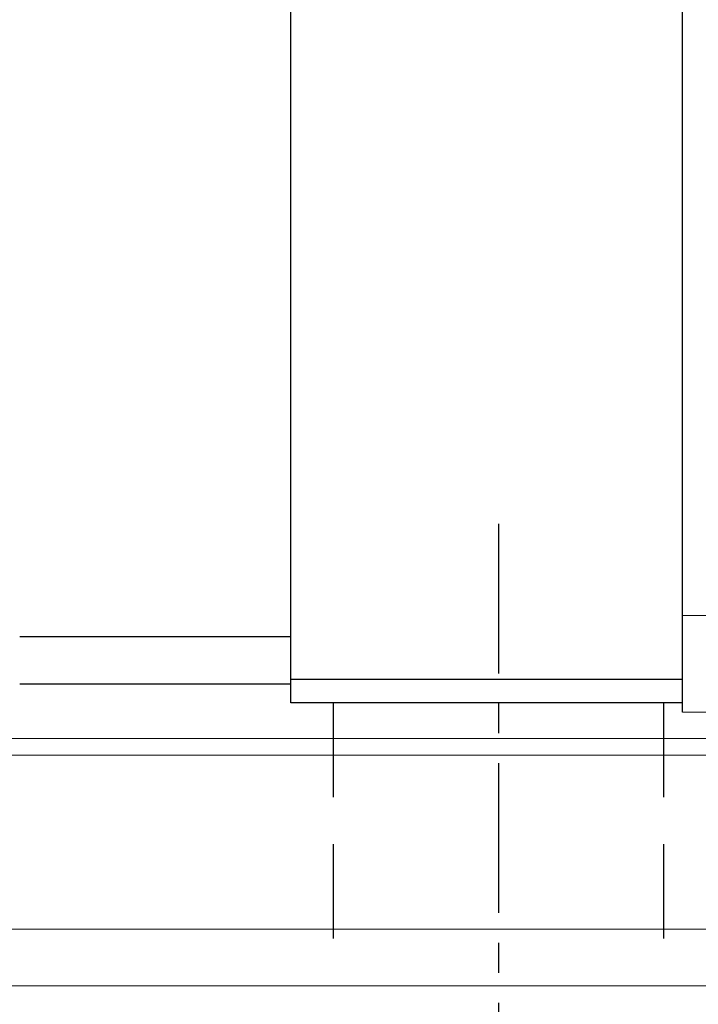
# Model space of a CAD drawing. Header units: millimetres. Extents: x 300 to 581, y 283 to 374.
# Tile 4 of 55: x 485 to 500, y 301 to 322. Entities that reach past the tile are written whole.
import ezdxf

# ---------------------------------------------------------------- set-up
doc = ezdxf.new("R2010")
doc.units = ezdxf.units.MM
doc.linetypes.add('CENTER', pattern=[10.16, 6.35, -1.27, 1.27, -1.27])
doc.linetypes.add('DASHED', pattern=[0.75, 0.5, -0.25])
for name, color, linetype in [('2', 7, 'Continuous'), ('CL', 1, 'CENTER'), ('HID', 2, 'DASHED'), ('OUT', 3, 'Continuous')]:
    doc.layers.add(name, color=color, linetype=linetype)

msp = doc.modelspace()

# ---------------------------------------------------------------- linework, layer by layer
at = {"layer": '2', "color": 0, "linetype": 'Continuous'}
for p, q in [((499.255, 307.142), (499.255, 334.342)), ((490.955, 307.343), (490.955, 333.843)), ((490.955, 308.743), (485.205, 308.743)), ((490.955, 307.843), (499.255, 307.843)), ((485.205, 307.743), (490.955, 307.743)), ((499.255, 307.343), (490.955, 307.343))]:
    msp.add_line(p, q, dxfattribs=at)
at = {"layer": 'CL', "color": 0, "ltscale": 0.5}
msp.add_line((495.355, 311.142), (495.355, 297.342), dxfattribs=at)
at = {"layer": 'HID', "color": 0, "ltscale": 4}
for p, q in [((491.855, 307.343), (491.855, 301.342)), ((498.855, 307.343), (498.855, 301.342))]:
    msp.add_line(p, q, dxfattribs=at)
at = {"layer": 'OUT', "color": 0, "linetype": 'Continuous', "lineweight": 15}
for p, q in [((534.455, 309.192), (499.255, 309.192)), ((534.455, 307.142), (499.255, 307.142)), ((581.356, 306.589), (462.413, 306.589)), ((581.356, 306.235), (462.359, 306.235)), ((581.356, 302.542), (461.237, 302.542)), ((581.356, 301.342), (415.355, 301.342))]:
    msp.add_line(p, q, dxfattribs=at)

doc.saveas('drawing.dxf')
